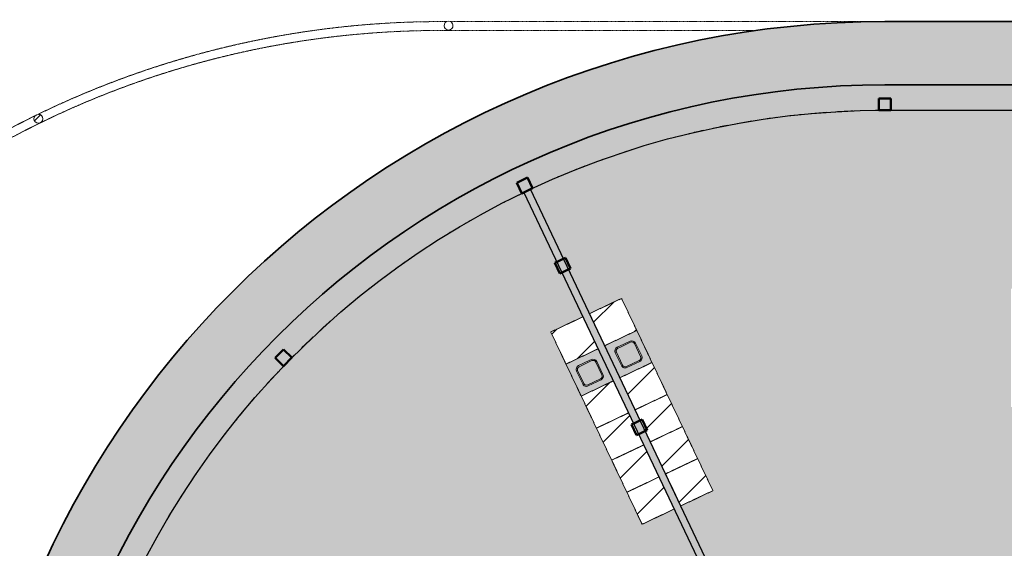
# Model space of a CAD drawing. Header units: millimetres. Extents: x 1000 to 192722, y -9201 to 41503.
# Tile 8 of 93: x 9472 to 26122, y 30789 to 39732. Entities that reach past the tile are written whole.
import ezdxf

# ---------------------------------------------------------------- set-up
doc = ezdxf.new("R2010")
doc.units = ezdxf.units.MM
doc.linetypes.add('THO_hhidden', pattern=[2.5, 1.5, -1])
doc.layers.add('A-AREA-BNDY', color=1, linetype='Continuous', lineweight=50, true_color=0xff0000)
doc.layers.add('A-DETL', color=7, linetype='Continuous', lineweight=13, true_color=0x00a600)
for name, color, linetype, lineweight in [('A-AREA-PATT', 7, 'Continuous', 13), ('A-FLOR', 7, 'Continuous', 18), ('A-GENM', 7, 'Continuous', 13), ('A-WALL-PATT', 7, 'Continuous', 18), ('I-WALL', 7, 'Continuous', 18), ('P-SANR-FIXT', 7, 'Continuous', 13), ('S-COLS', 7, 'Continuous', 13), ('S-COLS-SYMB', 7, 'Continuous', 50)]:
    doc.layers.add(name, color=color, linetype=linetype, lineweight=lineweight)

# ---------------------------------------------------------------- blocks, each defined once
blk = doc.blocks.new('NLRS_01_GM_WPB_dummy placeholder_gen_tho - kast 600x600x2100-1649503-00 begane grond _peil_ BVO')
at = {"layer": 'A-GENM', "true_color": 0x808080}
h = blk.add_hatch(dxfattribs=at)
h.set_pattern_fill('FP_2', color=8, style=0, pattern_type=2)
h.set_pattern_definition([(19.6, (-32469.9, -19903.6), (-201.271, 565.2345), [])])
h.paths.add_polyline_path([(-300, -300), (300, -300), (300, 300), (-300, 300)])
at = {"layer": 'A-GENM', "linetype": 'THO_hhidden'}
for p, q in [((300, 300), (-300, 300)), ((-300, 300), (-300, -300)), ((300, -300), (300, 300)), ((-300, -300), (300, -300))]:
    blk.add_line(p, q, dxfattribs=at)
blk = doc.blocks.new('NLRS_01_GM_WPB_dummy placeholder_gen_tho - kast 600x600x2100-V1-00 begane grond _peil_ BVO')
at = {"layer": 'A-GENM', "true_color": 0x808080}
h = blk.add_hatch(dxfattribs=at)
h.set_pattern_fill('FP_3', color=8, style=0, pattern_type=2)
h.set_pattern_definition([(19.6, (-32469.9, -20503.6), (-201.271, 565.2345), [])])
h.paths.add_polyline_path([(-300, -300), (300, -300), (300, 300), (-300, 300)])
at = {"layer": 'A-GENM', "linetype": 'THO_hhidden'}
for p, q in [((300, 300), (-300, 300)), ((-300, 300), (-300, -300)), ((300, -300), (300, 300)), ((-300, -300), (300, -300))]:
    blk.add_line(p, q, dxfattribs=at)
blk = doc.blocks.new('NLRS_01_GM_WPB_dummy placeholder_gen_tho - kast 600x600x2100-V2-00 begane grond _peil_ BVO')
at = {"layer": 'A-GENM', "true_color": 0x808080}
h = blk.add_hatch(dxfattribs=at)
h.set_pattern_fill('FP_4', color=8, style=0, pattern_type=2)
h.set_pattern_definition([(19.6, (-32469.9, -21103.6), (-201.271, 565.2345), [])])
h.paths.add_polyline_path([(-300, -300), (300, -300), (300, 300), (-300, 300), (-300, 5)])
at = {"layer": 'A-GENM', "linetype": 'THO_hhidden'}
for p, q in [((300, 300), (-300, 300)), ((-300, 300), (-300, -300)), ((300, -300), (300, 300)), ((-300, -300), (300, -300))]:
    blk.add_line(p, q, dxfattribs=at)
blk = doc.blocks.new('NLRS_01_GM_WPB_dummy placeholder_gen_tho - kast 600x600x2100-V3-00 begane grond _peil_ BVO')
at = {"layer": 'A-GENM', "true_color": 0x808080}
h = blk.add_hatch(dxfattribs=at)
h.set_pattern_fill('FP_5', color=8, style=0, pattern_type=2)
h.set_pattern_definition([(19.6, (-32469.9, -21703.6), (-201.271, 565.2345), [])])
h.paths.add_polyline_path([(-300, -300), (300, -300), (300, 300), (-300, 300), (-300, 54)])
at = {"layer": 'A-GENM', "linetype": 'THO_hhidden'}
for p, q in [((300, 300), (-300, 300)), ((-300, 300), (-300, -300)), ((300, -300), (300, 300)), ((-300, -300), (300, -300))]:
    blk.add_line(p, q, dxfattribs=at)
blk = doc.blocks.new('NLRS_01_GM_WPB_dummy placeholder_gen_tho - kast 600x600x2100-V4-00 begane grond _peil_ BVO')
at = {"layer": 'A-GENM', "true_color": 0x808080}
h = blk.add_hatch(dxfattribs=at)
h.set_pattern_fill('FP_6', color=8, style=0, pattern_type=2)
h.set_pattern_definition([(19.6, (-32469.9, -22903.6), (-201.271, 565.2345), [])])
h.paths.add_polyline_path([(-300, -300), (300, -300), (300, 300), (-300, 300), (-300, -173)])
at = {"layer": 'A-GENM', "linetype": 'THO_hhidden'}
for p, q in [((300, 300), (-300, 300)), ((-300, 300), (-300, -300)), ((300, -300), (300, 300)), ((-300, -300), (300, -300))]:
    blk.add_line(p, q, dxfattribs=at)
blk = doc.blocks.new('NLRS_73_PF_UN_rvs gootsteen enkel 340x340 ic6zrl2n_gen_bcb - RVS gootsteen enkel 340x340-1972238-00 begane grond _peil_ BVO')
at = {"layer": 'P-SANR-FIXT'}
for p, q in [((-81, 20), (-120, 20)), ((-120, 0), (-81, 0)), ((120, 20), (-81, 20)), ((-81, 0), (120, 0)), ((-190, -50), (-190, -290)), ((-170, -290), (-170, -50)), ((170, -50), (170, -290)), ((190, -290), (190, -50)), ((120, -340), (-120, -340)), ((-120, -360), (120, -360))]:
    blk.add_line(p, q, dxfattribs=at)
for centre, radius, start, end in [((-120, -50), 70, 90, 180), ((120, -50), 70, 0, 90), ((120, -50), 50, 0, 90), ((-120, -50), 50, 90, 180), ((-120, -50), 50, 165.9822, 180), ((-120, -50), 50, 151.917, 161.4219), ((-120, -50), 50, 137.768, 146.5606), ((-120, -50), 50, 123.4394, 132.232), ((-120, -50), 50, 108.5781, 118.083), ((-120, -50), 50, 90, 104.0178), ((-120, -290), 70, 180, 270), ((-120, -290), 50, 180, 270), ((120, -290), 70, 270, 360), ((120, -290), 50, 270, 0)]:
    blk.add_arc(centre, radius, start, end, dxfattribs=at)
blk = doc.blocks.new('NLRS_01_GM_WPB_dummy placeholder_gen_tho - kast 600x600x2100-1975651-00 begane grond _peil_ BVO')
at = {"layer": 'A-GENM', "true_color": 0x808080}
h = blk.add_hatch(dxfattribs=at)
h.set_pattern_fill('FP_7', color=8, style=0, pattern_type=2)
h.set_pattern_definition([(199.6, (31744.9, 19903.6), (201.271, -565.234), [])])
h.paths.add_polyline_path([(300, 300), (-300, 300), (-300, -300), (300, -300)])
at = {"layer": 'A-GENM', "linetype": 'THO_hhidden'}
for p, q in [((300, 300), (-300, 300)), ((-300, 300), (-300, -300)), ((300, -300), (300, 300)), ((-300, -300), (300, -300))]:
    blk.add_line(p, q, dxfattribs=at)
blk = doc.blocks.new('NLRS_01_GM_WPB_dummy placeholder_gen_tho - kast 600x600x2100-V5-00 begane grond _peil_ BVO')
at = {"layer": 'A-GENM', "true_color": 0x808080}
h = blk.add_hatch(dxfattribs=at)
h.set_pattern_fill('FP_8', color=8, style=0, pattern_type=2)
h.set_pattern_definition([(199.6, (31744.9, 20503.6), (201.271, -565.2345), [])])
h.paths.add_polyline_path([(300, 300), (-300, 300), (-300, -300), (300, -300), (300, 5)])
at = {"layer": 'A-GENM', "linetype": 'THO_hhidden'}
for p, q in [((300, 300), (-300, 300)), ((-300, 300), (-300, -300)), ((300, -300), (300, 300)), ((-300, -300), (300, -300))]:
    blk.add_line(p, q, dxfattribs=at)
blk = doc.blocks.new('NLRS_01_GM_WPB_dummy placeholder_gen_tho - kast 600x600x2100-V6-00 begane grond _peil_ BVO')
at = {"layer": 'A-GENM', "true_color": 0x808080}
h = blk.add_hatch(dxfattribs=at)
h.set_pattern_fill('FP_9', color=8, style=0, pattern_type=2)
h.set_pattern_definition([(199.6, (31744.9, 21103.6), (201.271, -565.2345), [])])
h.paths.add_polyline_path([(300, 300), (-300, 300), (-300, -300), (300, -300)])
at = {"layer": 'A-GENM', "linetype": 'THO_hhidden'}
for p, q in [((300, 300), (-300, 300)), ((-300, 300), (-300, -300)), ((300, -300), (300, 300)), ((-300, -300), (300, -300))]:
    blk.add_line(p, q, dxfattribs=at)
blk = doc.blocks.new('NLRS_01_GM_WPB_dummy placeholder_gen_tho - kast 600x600x2100-V7-00 begane grond _peil_ BVO')
at = {"layer": 'A-GENM', "true_color": 0x808080}
h = blk.add_hatch(dxfattribs=at)
h.set_pattern_fill('FP_10', color=8, style=0, pattern_type=2)
h.set_pattern_definition([(199.6, (31744.9, 21703.6), (201.271, -565.2345), [])])
h.paths.add_polyline_path([(300, 300), (-300, 300), (-300, -300), (300, -300), (300, 250)])
at = {"layer": 'A-GENM', "linetype": 'THO_hhidden'}
for p, q in [((300, 300), (-300, 300)), ((-300, 300), (-300, -300)), ((300, -300), (300, 300)), ((-300, -300), (300, -300))]:
    blk.add_line(p, q, dxfattribs=at)
blk = doc.blocks.new('NLRS_01_GM_WPB_dummy placeholder_gen_tho - kast 600x600x2100-V8-00 begane grond _peil_ BVO')
at = {"layer": 'A-GENM', "true_color": 0x808080}
h = blk.add_hatch(dxfattribs=at)
h.set_pattern_fill('FP_11', color=8, style=0, pattern_type=2)
h.set_pattern_definition([(199.6, (31744.9, 22903.6), (201.271, -565.2345), [])])
h.paths.add_polyline_path([(300, 300), (-300, 300), (-300, -300), (300, -300), (300, 153)])
at = {"layer": 'A-GENM', "linetype": 'THO_hhidden'}
for p, q in [((300, 300), (-300, 300)), ((-300, 300), (-300, -300)), ((300, -300), (300, 300)), ((-300, -300), (300, -300))]:
    blk.add_line(p, q, dxfattribs=at)
blk = doc.blocks.new('NLRS_73_PF_UN_rvs gootsteen enkel 340x340 ic6zrl2n_gen_bcb - RVS gootsteen enkel 340x340-1975653-00 begane grond _peil_ BVO')
at = {"layer": 'P-SANR-FIXT'}
for p, q in [((120, 360), (-120, 360)), ((-120, 340), (120, 340)), ((-190, 290), (-190, 50)), ((-170, 50), (-170, 290)), ((170, 290), (170, 50)), ((190, 50), (190, 290)), ((-81, 0), (-120, 0)), ((120, 0), (-81, 0)), ((-120, -20), (-81, -20)), ((-81, -20), (120, -20))]:
    blk.add_line(p, q, dxfattribs=at)
for centre, radius, start, end in [((-120, 290), 70, 90, 180), ((-120, 290), 50, 90, 180), ((120, 290), 70, 0, 90), ((120, 290), 50, 360, 90), ((-120, 50), 70, 180, 270), ((-120, 50), 50, 180, 270), ((-120, 50), 50, 180, 194.0178), ((-120, 50), 50, 198.5781, 208.083), ((-120, 50), 50, 213.4394, 222.232), ((-120, 50), 50, 227.768, 236.5606), ((-120, 50), 50, 241.917, 251.4219), ((-120, 50), 50, 255.9822, 270), ((120, 50), 70, 270, 360), ((120, 50), 50, 270, 360)]:
    blk.add_arc(centre, radius, start, end, dxfattribs=at)
blk = doc.blocks.new('NLRS_28_SCO_UN_koker_gen_bcb - K200_200_12_5-2195922-00 begane grond _peil_ BVO')
at = {"layer": 'S-COLS-SYMB'}
for p, q in [((-100, 100), (100, 100)), ((-100, 100), (-100, -100)), ((100, 100), (100, -100)), ((-100, -100), (100, -100))]:
    blk.add_line(p, q, dxfattribs=at)
blk = doc.blocks.new('NLRS_28_SCO_UN_houten kolom rond_gen_bcb - rond 150-V109-00 begane grond _peil_ BVO')
at = {"layer": 'S-COLS'}
h = blk.add_hatch(dxfattribs=at)
h.set_pattern_fill('FP_74', color=256, style=0, pattern_type=2)
h.set_pattern_definition([(359.28, (-34079.06, -19561.65), (5.0264, 399.9684), [])])
h.paths.add_polyline_path([(-53, -53), (-29, -69), (0, -75), (29, -69), (53, -53), (69, -29), (75, 0), (69, 29), (53, 53), (29, 69), (0, 75), (-29, 69), (-53, 53), (-69, 29), (-75, 0), (-69, -29)])
at = {"layer": 'S-COLS', "lineweight": 18}
for start, end in [(360, 180), (180, 360)]:
    blk.add_arc((0, 0), 75, start, end, dxfattribs=at)
blk = doc.blocks.new('NLRS_28_SCO_UN_houten kolom rond_gen_bcb - rond 150-2413770-00 begane grond _peil_ BVO')
at = {"layer": 'S-COLS', "lineweight": 18}
for start, end in [(0, 180), (180, 0)]:
    blk.add_arc((0, 0), 75, start, end, dxfattribs=at)
blk = doc.blocks.new('NLRS_28_SCO_UN_koker_gen_bcb - K200_200_12_5-2417527-00 begane grond _peil_ BVO')
at = {"layer": 'S-COLS-SYMB'}
for p, q in [((-100, 100), (100, 100)), ((-100, 100), (-100, -100)), ((100, 100), (100, -100)), ((-100, -100), (100, -100))]:
    blk.add_line(p, q, dxfattribs=at)
blk = doc.blocks.new('NLRS_28_SCO_UN_koker_gen_bcb - K200_200_12_5-2419765-00 begane grond _peil_ BVO')
at = {"layer": 'S-COLS-SYMB'}
for p, q in [((-100, 100), (100, 100)), ((-100, -100), (-100, 100)), ((100, -100), (100, 100)), ((-100, -100), (100, -100))]:
    blk.add_line(p, q, dxfattribs=at)

msp = doc.modelspace()

# ---------------------------------------------------------------- hatches: boundary and pattern name
at = {"layer": 'A-AREA-PATT', "true_color": 0xfaf0e6}
h = msp.add_hatch(color=7, dxfattribs=at)
h.paths.add_polyline_path([(57700, 8500), (57702, 8500), (58186, 8508), (58593, 8526), (59037, 8557), (59480, 8602), (59922, 8659), (60362, 8729), (60800, 8811), (61235, 8906), (61667, 9013), (62097, 9132), (62589, 9287), (62992, 9426), (63361, 9564), (63834, 9758), (64182, 9910), (64584, 10101), (64981, 10304), (65372, 10517), (65781, 10757), (66162, 10996), (66506, 11223), (66870, 11480), (67256, 11770), (67595, 12040), (67916, 12311), (68249, 12608), (68573, 12914), (68927, 13270), (69205, 13565), (69490, 13885), (69777, 14226), (70054, 14575), (70321, 14931), (70578, 15295), (70824, 15667), (71059, 16045), (71299, 16458), (71534, 16893), (71717, 17255), (71891, 17622), (72069, 18028), (72237, 18441), (72393, 18858), (72536, 19280), (72668, 19705), (72787, 20135), (72894, 20567), (72995, 21032), (73071, 21440), (73141, 21880), (73198, 22322), (73242, 22765), (73274, 23210), (73293, 23660), (73300, 24100), (73293, 24545), (73274, 24990), (73243, 25434), (73198, 25877), (73141, 26318), (73072, 26758), (72989, 27195), (72895, 27630), (72768, 28133), (72663, 28510), (72537, 28917), (72394, 29338), (72239, 29755), (72039, 30241), (71871, 30621), (71702, 30978), (71500, 31374), (71255, 31820), (71049, 32171), (70825, 32531), (70582, 32899), (70325, 33263), (70059, 33619), (69782, 33968), (69496, 34309), (69199, 34641), (68845, 35013), (68580, 35280), (68206, 35630), (67891, 35910), (67584, 36169), (67235, 36446), (66879, 36713), (66516, 36970), (66145, 37216), (65767, 37452), (65355, 37692), (64930, 37922), (64582, 38099), (64194, 38284), (63787, 38463), (63374, 38631), (62957, 38787), (62479, 38949), (62111, 39063), (61682, 39183), (61250, 39291), (60788, 39391), (60378, 39468), (59939, 39539), (59497, 39596), (59054, 39641), (58544, 39676), (58122, 39694), (57700, 39700), (24100, 39700), (23605, 39692), (23209, 39675), (22765, 39643), (22274, 39592), (21804, 39529), (21439, 39472), (20943, 39377), (20566, 39295), (20127, 39186), (19705, 39068), (19279, 38936), (18857, 38793), (18440, 38637), (17959, 38440), (17619, 38290), (17216, 38099), (16810, 37892), (16429, 37684), (16044, 37459), (15621, 37194), (15241, 36940), (14911, 36707), (14574, 36454), (14205, 36160), (13884, 35890), (13551, 35593), (13227, 35287), (12912, 34972), (12570, 34608), (12310, 34316), (12023, 33975), (11718, 33589), (11474, 33262), (11197, 32867), (10975, 32532), (10741, 32156), (10516, 31771), (10302, 31380), (10100, 30983), (9884, 30523), (9703, 30105), (9555, 29738), (9407, 29342), (9263, 28921), (9132, 28495), (9012, 28066), (8905, 27633), (8803, 27157), (8728, 26760), (8658, 26320), (8601, 25878), (8557, 25435), (8525, 24991), (8506, 24523), (8500, 24100), (8506, 23655), (8525, 23209), (8557, 22759), (8601, 22322), (8658, 21880), (8728, 21440), (8810, 21002), (8914, 20530), (9012, 20134), (9132, 19705), (9263, 19279), (9427, 18802), (9563, 18440), (9730, 18027), (9909, 17620), (10122, 17175), (10305, 16815), (10516, 16429), (10741, 16044), (10976, 15666), (11222, 15295), (11489, 14917), (11746, 14574), (12023, 14225), (12310, 13884), (12647, 13509), (12925, 13215), (13227, 12913), (13551, 12607), (13909, 12289), (14225, 12023), (14574, 11746), (14930, 11479), (15300, 11219), (15707, 10951), (16044, 10741), (16429, 10516), (16820, 10303), (17217, 10101), (17619, 9910), (18059, 9717), (18440, 9563), (18857, 9407), (19279, 9264), (19709, 9131), (20134, 9013), (20635, 8891), (21002, 8811), (21439, 8728), (21880, 8659), (22321, 8602), (22833, 8552), (23255, 8523), (23677, 8506), (24100, 8500), (57700, 8500)])
h.paths.add_polyline_path([(55362, 9570), (24096, 9570), (23605, 9579), (23254, 9595), (22797, 9629), (22412, 9668), (21993, 9723), (21576, 9791), (21161, 9870), (20749, 9962), (20339, 10065), (19932, 10180), (19527, 10308), (19130, 10446), (18732, 10598), (18282, 10786), (17959, 10931), (17513, 11150), (17150, 11341), (16791, 11543), (16414, 11770), (16089, 11979), (15738, 12218), (15410, 12455), (15081, 12708), (14759, 12971), (14440, 13246), (14129, 13531), (13825, 13826), (13531, 14129), (13245, 14441), (12960, 14772), (12702, 15088), (12438, 15433), (12197, 15766), (11960, 16116), (11733, 16472), (11489, 16883), (11306, 17212), (11090, 17630), (10931, 17959), (10758, 18345), (10571, 18802), (10446, 19130), (10298, 19558), (10180, 19933), (10065, 20339), (9961, 20749), (9870, 21162), (9790, 21577), (9723, 21994), (9668, 22413), (9625, 22834), (9594, 23255), (9576, 23677), (9570, 24104), (9576, 24524), (9594, 24946), (9625, 25367), (9674, 25835), (9723, 26206), (9790, 26623), (9870, 27039), (9961, 27451), (10065, 27861), (10180, 28267), (10307, 28671), (10446, 29070), (10596, 29465), (10771, 29883), (10964, 30308), (11135, 30659), (11310, 30996), (11516, 31365), (11733, 31728), (11960, 32084), (12197, 32434), (12445, 32777), (12702, 33112), (12969, 33440), (13245, 33760), (13585, 34126), (13877, 34425), (14178, 34714), (14488, 34995), (14804, 35267), (15145, 35542), (15461, 35782), (15812, 36034), (16157, 36266), (16495, 36481), (16852, 36693), (17214, 36895), (17617, 37103), (17995, 37285), (18348, 37443), (18735, 37603), (19130, 37754), (19529, 37893), (19932, 38020), (20372, 38143), (20749, 38238), (21232, 38343), (21637, 38419), (22044, 38483), (22453, 38536), (22864, 38577), (23275, 38606), (23687, 38624), (24100, 38630), (57721, 38630), (58201, 38620), (58610, 38601), (58966, 38575), (59386, 38532), (59805, 38477), (60223, 38409), (60638, 38330), (61050, 38238), (61460, 38135), (61867, 38020), (62272, 37892), (62732, 37730), (63136, 37574), (63523, 37411), (63869, 37255), (64240, 37074), (64607, 36883), (64969, 36681), (65328, 36467), (65736, 36204), (66061, 35982), (66376, 35755), (66712, 35498), (67062, 35211), (67359, 34954), (67671, 34669), (67974, 34374), (68297, 34039), (68554, 33759), (68845, 33421), (69097, 33112), (69354, 32777), (69644, 32372), (69871, 32035), (70086, 31695), (70310, 31316), (70493, 30987), (70684, 30621), (70868, 30241), (71053, 29826), (71203, 29465), (71379, 28996), (71507, 28624), (71636, 28207), (71748, 27806), (71849, 27403), (71935, 27007), (72015, 26587), (72080, 26176), (72134, 25763), (72176, 25348), (72206, 24933), (72224, 24517), (72230, 24100), (72222, 23655), (72202, 23210), (72167, 22765), (72130, 22405), (72075, 21984), (72007, 21565), (71926, 21147), (71834, 20733), (71709, 20250), (71594, 19851), (71466, 19455), (71328, 19063), (71178, 18674), (71017, 18290), (70825, 17869), (70661, 17535), (70467, 17165), (70263, 16801), (70046, 16439), (69817, 16082), (69577, 15731), (69328, 15388), (69068, 15051), (68749, 14665), (68520, 14403), (68178, 14035), (67891, 13745), (67595, 13461), (67290, 13185), (66993, 12930), (66655, 12658), (66324, 12407), (65979, 12159), (65626, 11923), (65267, 11696), (64854, 11454), (64529, 11275), (64093, 11053), (63768, 10898), (63380, 10726), (62987, 10566), (62544, 10402), (62187, 10280), (61781, 10155), (61304, 10025), (60924, 9933), (60544, 9851), (60127, 9774), (59707, 9709), (59286, 9657), (58863, 9617), (58439, 9589), (58439, 9570), (58185, 9572), (58185, 9578), (57942, 9572), (57700, 9570), (55934, 9570)])
at = {"layer": 'A-AREA-PATT', "true_color": 0xfaf8e6}
h = msp.add_hatch(color=7, dxfattribs=at)
h.paths.add_polyline_path([(24100, 9570), (24100, 9570), (23605, 9579), (23255, 9595), (22797, 9629), (22413, 9668), (21994, 9723), (21577, 9791), (21161, 9870), (20749, 9962), (20339, 10065), (19932, 10181), (19528, 10308), (19130, 10446), (18732, 10598), (18282, 10786), (17959, 10931), (17513, 11150), (17150, 11341), (16791, 11543), (16414, 11770), (16089, 11979), (15738, 12218), (15410, 12455), (15081, 12708), (14759, 12971), (14440, 13246), (14129, 13531), (13825, 13826), (13531, 14129), (13245, 14441), (12960, 14772), (12702, 15088), (12438, 15433), (12197, 15766), (11960, 16116), (11733, 16472), (11489, 16883), (11306, 17212), (11090, 17630), (10931, 17960), (10746, 18374), (10571, 18802), (10446, 19131), (10298, 19558), (10180, 19933), (10065, 20340), (9961, 20749), (9870, 21162), (9790, 21577), (9723, 21995), (9668, 22414), (9625, 22835), (9594, 23257), (9576, 23682), (9570, 24100), (9576, 24523), (9594, 24945), (9625, 25366), (9674, 25835), (9723, 26206), (9790, 26623), (9870, 27038), (9961, 27451), (10065, 27861), (10180, 28267), (10307, 28670), (10446, 29070), (10596, 29465), (10771, 29883), (10964, 30308), (11135, 30659), (11310, 30996), (11516, 31365), (11733, 31728), (11960, 32084), (12197, 32434), (12445, 32777), (12702, 33112), (12969, 33440), (13245, 33759), (13585, 34126), (13877, 34425), (14178, 34714), (14488, 34995), (14805, 35267), (15145, 35542), (15461, 35782), (15812, 36034), (16157, 36266), (16495, 36481), (16852, 36693), (17264, 36921), (17617, 37103), (17995, 37285), (18348, 37443), (18735, 37603), (19130, 37754), (19529, 37892), (19932, 38020), (20372, 38143), (20749, 38238), (21232, 38343), (21637, 38419), (22044, 38483), (21994, 38477), (21577, 38409), (21161, 38330), (20749, 38238), (20339, 38135), (19870, 38000), (19481, 37876), (19095, 37740), (18663, 37574), (18282, 37414), (17954, 37266), (17579, 37084), (17204, 36889), (16835, 36683), (16472, 36467), (16063, 36204), (15738, 35982), (15417, 35750), (15088, 35498), (14738, 35211), (14440, 34954), (14129, 34669), (13825, 34374), (13502, 34039), (13245, 33759), (12960, 33428), (12702, 33112), (12445, 32777), (12197, 32434), (11960, 32084), (11713, 31695), (11489, 31317), (11306, 30988), (11115, 30621), (10931, 30241), (10746, 29826), (10596, 29465), (10446, 29070), (10298, 28642), (10180, 28267), (10065, 27861), (9961, 27451), (9864, 27007), (9790, 26623), (9723, 26206), (9668, 25787), (9625, 25366), (9594, 24945), (9576, 24523), (9570, 24096), (9576, 23676), (9594, 23254), (9625, 22833), (9668, 22413), (9723, 21994), (9790, 21577), (9873, 21147), (9961, 20749), (10065, 20339), (10191, 19899), (10307, 19529), (10446, 19130), (10596, 18735), (10771, 18317), (10938, 17944), (11150, 17512), (11344, 17143), (11549, 16780), (11764, 16423), (11990, 16071), (12226, 15727), (12471, 15389), (12726, 15058), (12991, 14735), (13264, 14420), (13547, 14113), (13837, 13814), (14183, 13482), (14444, 13243), (14793, 12942), (15145, 12658), (15475, 12408), (15812, 12166), (16157, 11934), (16509, 11711), (16868, 11498), (17264, 11279), (17627, 11092), (17995, 10915), (18365, 10750), (18735, 10597), (19130, 10446), (19529, 10308), (19932, 10180), (20339, 10065), (20749, 9962), (21232, 9857), (21637, 9781), (22056, 9715), (22453, 9664), (22864, 9623), (23275, 9594), (23687, 9576), (24096, 9570)])
h.paths.add_polyline_path([(24100, 10000), (26437, 10000), (26437, 13944), (26287, 13944), (26287, 13019), (26237, 13019), (26238, 15019), (26287, 15019), (26287, 14094), (26437, 14094), (26437, 18037), (21290, 18037), (18108, 11336), (18484, 11167), (18865, 11008), (19250, 10860), (19640, 10724), (20037, 10598), (20430, 10486), (20829, 10385), (21232, 10295), (21637, 10217), (22044, 10151), (22453, 10097), (22864, 10054), (23275, 10024), (23687, 10006), (24100, 10000)])
h.paths.add_polyline_path([(17995, 11390), (18108, 11628), (19222, 13974), (18680, 14231), (20224, 17483), (20766, 17226), (21176, 18088), (18085, 21359), (14981, 19979), (15042, 19842), (15888, 20218), (15908, 20172), (14080, 19360), (14060, 19406), (14905, 19781), (14844, 19919), (11240, 18317), (11449, 17875), (11629, 17522), (11801, 17204), (12016, 16835), (12251, 16458), (12479, 16116), (12728, 15766), (12960, 15458), (13183, 15176), (13448, 14862), (13722, 14555), (14005, 14256), (14297, 13966), (14596, 13684), (14904, 13411), (15220, 13147), (15544, 12893), (15874, 12648), (16212, 12413), (16556, 12187), (16951, 11947), (17264, 11768), (17627, 11574), (17982, 11396)])
h.paths.add_polyline_path([(19877, 13663), (19335, 13920), (20879, 17172), (21421, 16915), (19932, 13779)])
h.paths.add_polyline_path([(20057, 14380), (20080, 14386), (20091, 14392), (20107, 14408), (20115, 14419), (20223, 14651), (20224, 14667), (20222, 14682), (20212, 14705), (20208, 14711), (20198, 14721), (20176, 14733), (19953, 14837), (19937, 14839), (19922, 14837), (19898, 14827), (19892, 14822), (19882, 14812), (19870, 14791), (19770, 14579), (19766, 14563), (19766, 14542), (19773, 14521), (19779, 14510), (19796, 14495), (19812, 14485), (20030, 14383), (20039, 14380), (20055, 14380)])
h.paths.add_polyline_path([(19402, 14691), (19425, 14697), (19442, 14708), (19454, 14721), (19464, 14739), (19568, 14962), (19569, 14978), (19567, 14993), (19562, 15008), (19548, 15027), (19538, 15035), (19511, 15049), (19298, 15148), (19280, 15150), (19267, 15148), (19252, 15143), (19233, 15129), (19225, 15119), (19219, 15110), (19112, 14880), (19111, 14872), (19111, 14853), (19116, 14834), (19127, 14818), (19134, 14810), (19158, 14796), (19375, 14694), (19386, 14691)])
h.paths.add_polyline_path([(27596, 15495), (28147, 15495), (28147, 15588), (28162, 15588), (28162, 15495), (29162, 15495), (29162, 16370), (28162, 16370), (28162, 16358), (28147, 16358), (28147, 16398), (28162, 16398), (28162, 16385), (29162, 16385), (29162, 17180), (28162, 17180), (28162, 17168), (28147, 17168), (28147, 17213), (28162, 17213), (28162, 17195), (29162, 17195), (29162, 18037), (28162, 18037), (28162, 17983), (28147, 17983), (28147, 18037), (27634, 18037), (27634, 18162), (30037, 18162), (30037, 18603), (30100, 18603), (30100, 19637), (30037, 19637), (30037, 20037), (26437, 20037), (26437, 20200), (26562, 20200), (26562, 20162), (37237, 20162), (37237, 21525), (39637, 21525), (39637, 24200), (37237, 24200), (37237, 28037), (26562, 28037), (26562, 28000), (26437, 28000), (26437, 28162), (30037, 28162), (30037, 28612), (30100, 28612), (30100, 29646), (30037, 29646), (30037, 30037), (27634, 30037), (27634, 30162), (28147, 30162), (28147, 30177), (28162, 30177), (28162, 30162), (28204, 30162), (28204, 30237), (29162, 30237), (29162, 30965), (28162, 30965), (28162, 30947), (28147, 30947), (28147, 30992), (28162, 30992), (28162, 30980), (29162, 30980), (29162, 31775), (28162, 31775), (28162, 31762), (28147, 31762), (28147, 31802), (28162, 31802), (28162, 31790), (29162, 31790), (29162, 32602), (28162, 32602), (28162, 32572), (28147, 32572), (28147, 32602), (26562, 32602), (26562, 30162), (26600, 30162), (26600, 30037), (21278, 30037), (18162, 26742), (18162, 23734), (18037, 23734), (18037, 23726), (17637, 23726), (17637, 26466), (14622, 27806), (14784, 28171), (11189, 29767), (11137, 29642), (11193, 29767), (14784, 28171), (14622, 27806), (11034, 29400), (11014, 29351), (10877, 28996), (10738, 28603), (10603, 28179), (10496, 27806), (10392, 27403), (10298, 26986), (10221, 26587), (10153, 26176), (10098, 25763), (10055, 25348), (10024, 24933), (10006, 24517), (10000, 24075), (10006, 23677), (10025, 23255), (10057, 22834), (10101, 22413), (10158, 21994), (10228, 21577), (10313, 21147), (10404, 20749), (10511, 20339), (10630, 19933), (10762, 19530), (10906, 19130), (11036, 18801), (11880, 19175), (12043, 18810), (11193, 18433), (11154, 18516), (11191, 18432), (12043, 18811), (11880, 19176), (15079, 20597), (15079, 20597), (17820, 21816), (17983, 21450), (18037, 21474), (18037, 21770), (18162, 21770), (18162, 21458), (21278, 18162), (26600, 18162), (26600, 18037), (26562, 18037), (26562, 15495), (26992, 15495)])
h.paths.add_polyline_path([(29325, 15495), (29385, 15495), (29385, 18037), (29262, 18037), (29262, 15495)])
h.paths.add_polyline_path([(26952, 16165), (26952, 16165), (26952, 16302)])
h.paths.add_polyline_path([(27472, 18116), (26762, 18116), (26762, 18126), (27472, 18126)])
h.paths.add_polyline_path([(26545, 21669), (26455, 21669), (26455, 22595), (26545, 22595)])
h.paths.add_polyline_path([(18084, 21932), (18074, 21932), (18074, 22642), (18084, 22642), (18084, 21994)])
h.paths.add_polyline_path([(18074, 22862), (18074, 23572), (18084, 23572), (18084, 22862)])
h.paths.add_polyline_path([(26532, 22975), (26455, 22975), (26455, 23901), (26545, 23901), (26545, 22975)])
h.paths.add_polyline_path([(14760, 23675), (11442, 23675), (11442, 24075), (13028, 24075), (13028, 24185), (13031, 24185), (13031, 24155), (13137, 24155), (13129, 24200), (15030, 24200), (15030, 24445), (15155, 24445), (15155, 24075), (15152, 24073), (15152, 23675), (14804, 23675)])
h.paths.add_polyline_path([(26532, 24281), (26455, 24281), (26455, 25208), (26545, 25208), (26545, 24281)])
h.paths.add_polyline_path([(15155, 25479), (15030, 25479), (15030, 26037), (13028, 26037), (13028, 26162), (11442, 26165), (11442, 26562), (15152, 26562), (15152, 26162), (15155, 26162), (15155, 25835)])
h.paths.add_polyline_path([(26455, 25587), (26455, 26514), (26545, 26514), (26545, 25587), (26468, 25587)])
h.paths.add_polyline_path([(17983, 26726), (18037, 26726), (17983, 26750), (17972, 26726)])
h.paths.add_polyline_path([(18084, 26842), (21176, 30112), (20539, 31454), (19997, 31196), (18452, 34448), (18994, 34706), (17995, 36810), (17557, 36589), (17204, 36398), (16853, 36194), (16509, 35982), (16157, 35749), (15812, 35506), (15499, 35272), (15161, 35004), (14853, 34743), (14541, 34465), (14290, 34228), (14005, 33944), (13722, 33645), (13448, 33338), (13183, 33024), (12900, 32665), (12681, 32372), (12444, 32035), (12218, 31691), (12001, 31341), (11795, 30985), (11598, 30621), (11407, 30241), (11242, 29882), (14942, 28238), (15003, 28375), (14158, 28751), (14178, 28796), (16006, 27984), (15985, 27938), (15140, 28314), (15079, 28177), (18037, 26863)])
h.paths.add_polyline_path([(26468, 26894), (26455, 26894), (26455, 27770), (26545, 27770), (26545, 26894), (26532, 26894)])
h.paths.add_polyline_path([(28497, 29816), (28471, 29819), (28447, 29829), (28426, 29845), (28497, 29916), (28568, 29845), (28547, 29829), (28523, 29819)])
h.paths.add_polyline_path([(28949, 29866), (28949, 29966), (29036, 29916)])
h.paths.add_polyline_path([(28497, 29916), (28428, 29988), (28447, 30003), (28471, 30013), (28497, 30016), (28523, 30013), (28547, 30003), (28568, 29987), (28518, 29937)])
h.paths.add_polyline_path([(26762, 30074), (26762, 30084), (27472, 30084), (27472, 30074), (27242, 30074)])
h.paths.add_polyline_path([(24935, 30162), (26437, 30162), (26437, 34106), (26287, 34106), (26287, 33181), (26237, 33181), (26237, 35181), (26287, 35181), (26287, 34256), (26437, 34256), (26437, 38200), (24100, 38200), (23677, 38194), (23250, 38174), (22817, 38141), (22413, 38098), (21971, 38037), (21577, 37972), (21155, 37888), (20757, 37797), (20384, 37701), (19982, 37585), (19568, 37451), (19187, 37316), (18800, 37165), (18415, 37002), (18109, 36862), (19107, 34759), (19649, 35017), (21194, 31765), (20652, 31507), (21290, 30162), (24100, 30162)])
h.paths.add_polyline_path([(29375, 30237), (29375, 31320), (29262, 31320), (29262, 30237), (29334, 30237)])
h.paths.add_polyline_path([(29500, 30661), (29517, 32665), (29500, 32665), (29500, 31109)])
h.paths.add_polyline_path([(29375, 31445), (29375, 32602), (29262, 32602), (29262, 31445), (29325, 31445)])
h.paths.add_polyline_path([(19054, 33530), (19076, 33534), (19085, 33536), (19315, 33648), (19326, 33659), (19335, 33673), (19340, 33688), (19342, 33702), (19338, 33724), (19328, 33746), (19226, 33958), (19218, 33969), (19208, 33977), (19192, 33985), (19174, 33989), (19156, 33988), (19139, 33983), (18922, 33880), (18902, 33865), (18894, 33856), (18886, 33840), (18882, 33821), (18883, 33804), (18889, 33786), (19000, 33556), (19011, 33545), (19025, 33536), (19040, 33531), (19052, 33530)])
h.paths.add_polyline_path([(19709, 33841), (19731, 33845), (19740, 33847), (19970, 33959), (19984, 33974), (19990, 33984), (19995, 33999), (19996, 34013), (19993, 34035), (19990, 34044), (19880, 34272), (19875, 34278), (19863, 34288), (19840, 34298), (19827, 34300), (19811, 34299), (19779, 34287), (19562, 34181), (19558, 34177), (19549, 34167), (19541, 34151), (19537, 34132), (19538, 34115), (19543, 34097), (19655, 33867), (19670, 33853), (19680, 33847), (19695, 33842)])
at = {"layer": 'A-GENM', "true_color": 0xdcf8f8}
h = msp.add_hatch(color=7, dxfattribs=at)
h.paths.add_polyline_path([(19622, 33675), (20164, 33933), (19907, 34475), (19365, 34217), (19613, 33695)])
h.paths.add_polyline_path([(19709, 33841), (19688, 33845), (19670, 33853), (19664, 33857), (19655, 33867), (19642, 33889), (19541, 34106), (19538, 34117), (19538, 34139), (19545, 34159), (19549, 34167), (19568, 34185), (19585, 34195), (19802, 34296), (19814, 34299), (19833, 34299), (19852, 34294), (19863, 34288), (19880, 34272), (19891, 34252), (19995, 34029), (19996, 34013), (19992, 33992), (19984, 33974), (19980, 33968), (19970, 33959), (19945, 33945), (19725, 33842), (19709, 33841)])
h = msp.add_hatch(color=7, dxfattribs=at)
h.paths.add_polyline_path([(18967, 33364), (19509, 33622), (19252, 34164), (18710, 33906), (18947, 33406)])
h.paths.add_polyline_path([(19054, 33530), (19039, 33532), (19023, 33537), (19011, 33545), (18997, 33561), (18987, 33578), (18886, 33795), (18883, 33807), (18883, 33826), (18889, 33845), (18899, 33862), (18906, 33870), (18930, 33884), (19147, 33985), (19158, 33988), (19180, 33988), (19200, 33981), (19208, 33977), (19226, 33958), (19236, 33941), (19340, 33718), (19342, 33702), (19340, 33687), (19334, 33672), (19326, 33659), (19310, 33645), (19293, 33635), (19070, 33531), (19054, 33530)])
at = {"layer": 'A-WALL-PATT', "true_color": 0x808080}
for points in [[(10000, 24100), (10006, 24523), (10025, 24945), (10057, 25366), (10108, 25835), (10158, 26206), (10228, 26623), (10310, 27038), (10404, 27451), (10511, 27861), (10630, 28267), (10762, 28670), (10906, 29070), (11028, 29385), (11228, 29855), (11240, 29883), (11414, 30256), (11629, 30678), (11801, 30996), (12016, 31365), (12242, 31728), (12445, 32036), (12702, 32400), (12960, 32742), (13183, 33024), (13448, 33338), (13722, 33645), (14005, 33944), (14297, 34234), (14596, 34516), (14904, 34789), (15220, 35053), (15544, 35307), (15874, 35552), (16212, 35787), (16556, 36013), (16951, 36253), (17264, 36432), (17627, 36627), (18052, 36837), (18108, 36864), (18484, 37034), (18865, 37192), (19250, 37340), (19640, 37476), (20033, 37601), (20429, 37714), (20829, 37815), (21232, 37905), (21637, 37983), (22044, 38049), (22453, 38104), (22864, 38146), (23275, 38176), (23687, 38194), (24100, 38200), (24100, 38630), (23605, 38621), (23255, 38605), (22833, 38575), (22413, 38532), (21994, 38477), (21577, 38409), (21161, 38330), (20749, 38238), (20339, 38135), (19932, 38020), (19529, 37892), (19130, 37754), (18735, 37603), (18282, 37414), (17959, 37269), (17579, 37084), (17204, 36889), (16835, 36683), (16472, 36467), (16115, 36240), (15766, 36002), (15423, 35755), (15088, 35498), (14738, 35211), (14440, 34954), (14129, 34669), (13825, 34374), (13502, 34039), (13245, 33759), (12927, 33388), (12702, 33112), (12444, 32776), (12197, 32434), (11960, 32084), (11713, 31695), (11516, 31365), (11310, 30996), (11115, 30621), (10931, 30241), (10746, 29826), (10596, 29465), (10446, 29070), (10298, 28642), (10180, 28267), (10065, 27861), (9961, 27451), (9864, 27007), (9790, 26623), (9723, 26206), (9668, 25787), (9625, 25366), (9594, 24945), (9576, 24523), (9570, 24100), (9594, 24100)], [(57700, 38200), (57700, 38630), (24100, 38630), (24100, 38200), (57535, 38200)]]:
    msp.add_hatch(color=8, dxfattribs=at).paths.add_polyline_path(points)
at = {"layer": 'A-WALL-PATT', "true_color": 0xc0c0c0}
msp.add_hatch(color=9, dxfattribs=at).paths.add_polyline_path([(21278, 30037), (21349, 30037), (18108, 36864), (17995, 36810), (21211, 30037)])

# ---------------------------------------------------------------- linework, layer by layer
at = {"layer": 'A-AREA-BNDY', "lineweight": 35}
for p, q in [((24100, 39700), (57800, 39700)), ((24100, 38630), (57700, 38630))]:
    msp.add_line(p, q, dxfattribs=at)
for radius in [15600, 14530]:
    msp.add_arc((24100, 24100), radius, 90, 180, dxfattribs=at)
at = {"layer": 'A-DETL', "color": 7, "linetype": 'THO_hhidden'}
for p, q in [((16692, 39700), (16600, 39700)), ((24100, 39700), (16754, 39700)), ((24100, 39700), (57692, 39700)), ((21942, 39550), (16600, 39550))]:
    msp.add_line(p, q, dxfattribs=at)
for centre, radius, start, end in [((24100, 24100), 15600, 90, 270), ((16600, 24100), 15600, 90, 115.8924), ((16600, 24100), 15450, 90, 270), ((16600, 24100), 15600, 116.1373, 144.5247)]:
    msp.add_arc(centre, radius, start, end, dxfattribs=at)
at = {"layer": 'A-FLOR'}
for start, end in [(95.7265, 96.7918), (93.9826, 95.0939), (92.1742, 93.3962), (90.002, 91.6985), (99.1614, 100.1879), (97.4488, 98.4898), (102.573, 103.5846), (100.8688, 101.8862), (105.976, 106.9819), (104.2752, 105.2832), (107.6759, 108.6808), (109.375, 110.3799), (111.0736, 112.0791), (112.7718, 113.7787), (115.6559, 117.4113), (114.4697, 115.1481), (117.6519, 119.1075), (119.4735, 120.8039), (121.2433, 122.5005), (122.9875, 124.1972), (124.7171, 125.8941), (126.4377, 127.5912), (128.1523, 129.2885), (129.8628, 130.986), (131.5702, 132.6838), (133.2754, 134.3818), (134.9788, 136.0801), (136.6809, 137.7788), (138.3819, 139.4778), (140.0821, 141.1773), (141.7815, 142.8772), (143.4803, 144.5777), (145.1787, 146.2787), (146.8766, 147.9805), (148.5742, 149.683), (150.2714, 151.3865)]:
    msp.add_arc((24100, 24100), 14100, start, end, dxfattribs=at)
at = {"layer": 'A-GENM', "linetype": 'THO_hhidden'}
for p, q in [((20164, 33933), (19907, 34475)), ((18710, 33906), (18967, 33364))]:
    msp.add_line(p, q, dxfattribs=at)
at = {"layer": 'I-WALL', "lineweight": 25}
for p, q in [((57700, 38630), (24100, 38630)), ((24100, 38200), (26437, 38200)), ((17995, 36810), (21176, 30112)), ((21290, 30162), (18108, 36864))]:
    msp.add_line(p, q, dxfattribs=at)
at = {"layer": 'I-WALL', "lineweight": 25, "flags": 128}
for points in [[(18108, 36864), (18484, 37034), (18865, 37192), (19250, 37340), (19640, 37476), (20033, 37601), (20429, 37714), (20829, 37815), (21232, 37905), (21637, 37983), (22044, 38049), (22453, 38104), (22864, 38146), (23275, 38176), (23687, 38194), (24100, 38200)], [(11599, 30623), (11795, 30985), (12001, 31341), (12218, 31691), (12444, 32035), (12681, 32372), (12927, 32701), (13183, 33024), (13448, 33338), (13722, 33645), (14005, 33944), (14297, 34234), (14596, 34516), (14904, 34789), (15220, 35053), (15544, 35307), (15874, 35552), (16212, 35787), (16556, 36013), (16907, 36228), (17264, 36432), (17627, 36627), (17995, 36810)]]:
    msp.add_lwpolyline(points, dxfattribs=at)
at = {"layer": 'I-WALL', "lineweight": 25}
msp.add_arc((24100, 24100), 14530, 90, 180, dxfattribs=at)

# ---------------------------------------------------------------- block references
at = {"layer": 'A-GENM', "linetype": 'THO_hhidden'}
for name, p, rotation in [('NLRS_01_GM_WPB_dummy placeholder_gen_tho - kast 600x600x2100-V4-00 begane grond _peil_ BVO', (19507, 34617), 25.40000000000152), ('NLRS_01_GM_WPB_dummy placeholder_gen_tho - kast 600x600x2100-V8-00 begane grond _peil_ BVO', (18852, 34306), 205.3999999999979), ('NLRS_01_GM_WPB_dummy placeholder_gen_tho - kast 600x600x2100-V3-00 begane grond _peil_ BVO', (20022, 33533), 25.40000000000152), ('NLRS_01_GM_WPB_dummy placeholder_gen_tho - kast 600x600x2100-V7-00 begane grond _peil_ BVO', (19367, 33222), 205.3999999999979), ('NLRS_01_GM_WPB_dummy placeholder_gen_tho - kast 600x600x2100-V2-00 begane grond _peil_ BVO', (20279, 32991), 25.40000000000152), ('NLRS_01_GM_WPB_dummy placeholder_gen_tho - kast 600x600x2100-V6-00 begane grond _peil_ BVO', (19624, 32680), 205.3999999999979), ('NLRS_01_GM_WPB_dummy placeholder_gen_tho - kast 600x600x2100-V1-00 begane grond _peil_ BVO', (20536, 32449), 25.40000000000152), ('NLRS_01_GM_WPB_dummy placeholder_gen_tho - kast 600x600x2100-V5-00 begane grond _peil_ BVO', (19882, 32138), 205.3999999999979), ('NLRS_01_GM_WPB_dummy placeholder_gen_tho - kast 600x600x2100-1649503-00 begane grond _peil_ BVO', (20794, 31907), 25.40000000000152), ('NLRS_01_GM_WPB_dummy placeholder_gen_tho - kast 600x600x2100-1975651-00 begane grond _peil_ BVO', (20139, 31596), 205.3999999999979)]:
    msp.add_blockref(name, p, dxfattribs=dict(at, rotation=rotation))
at = {"layer": 'P-SANR-FIXT'}
for name, p, rotation in [('NLRS_73_PF_UN_rvs gootsteen enkel 340x340 ic6zrl2n_gen_bcb - RVS gootsteen enkel 340x340-1972238-00 begane grond _peil_ BVO', (19694, 34224), 25.40000000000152), ('NLRS_73_PF_UN_rvs gootsteen enkel 340x340 ic6zrl2n_gen_bcb - RVS gootsteen enkel 340x340-1975653-00 begane grond _peil_ BVO', (19039, 33913), 205.3999999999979)]:
    msp.add_blockref(name, p, dxfattribs=dict(at, rotation=rotation))
at = {"layer": 'S-COLS', "lineweight": 18}
for name, p, rotation in [('NLRS_28_SCO_UN_houten kolom rond_gen_bcb - rond 150-2413770-00 begane grond _peil_ BVO', (16724, 39632), 25.39999846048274), ('NLRS_28_SCO_UN_houten kolom rond_gen_bcb - rond 150-V109-00 begane grond _peil_ BVO', (9788, 38056), 45.72000211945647)]:
    msp.add_blockref(name, p, dxfattribs=dict(at, rotation=rotation))
at = {"layer": 'S-COLS-SYMB'}
msp.add_blockref('NLRS_28_SCO_UN_koker_gen_bcb - K200_200_12_5-2195922-00 begane grond _peil_ BVO', (24100, 38300), dxfattribs=at)
for name, p, rotation in [('NLRS_28_SCO_UN_koker_gen_bcb - K200_200_12_5-2195922-00 begane grond _peil_ BVO', (18009, 36927), 205.3989011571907), ('NLRS_28_SCO_UN_koker_gen_bcb - K200_200_12_5-2417527-00 begane grond _peil_ BVO', (18652, 35573), 205.4013211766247), ('NLRS_28_SCO_UN_koker_gen_bcb - K200_200_12_5-2195922-00 begane grond _peil_ BVO', (13933, 34014), 225.7189508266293), ('NLRS_28_SCO_UN_koker_gen_bcb - K200_200_12_5-2419765-00 begane grond _peil_ BVO', (19951, 32836), 115.3999984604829)]:
    msp.add_blockref(name, p, dxfattribs=dict(at, rotation=rotation))

doc.saveas('drawing.dxf')
